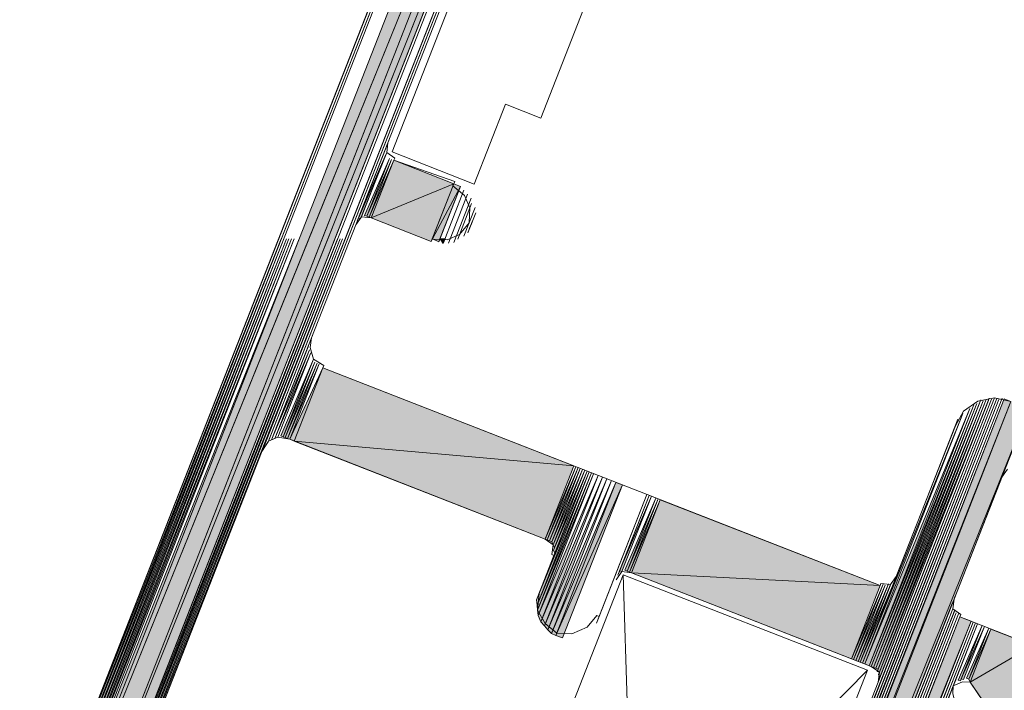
# Model space of a CAD drawing. Header units: millimetres. Extents: x -7374688 to -7372476, y 5958422 to 5960750.
# Tile 28 of 46: x -7373882 to -7373859, y 5960566 to 5960581. Entities that reach past the tile are written whole.
import ezdxf

# ---------------------------------------------------------------- set-up
doc = ezdxf.new("R2010")
doc.units = ezdxf.units.MM
doc.layers.add('Импорт в семействах', color=7, linetype='Continuous', lineweight=18)
doc.layers.add('Элементы узлов', color=7, linetype='Continuous', lineweight=18)

# ---------------------------------------------------------------- blocks, each defined once
blk = doc.blocks.new('Витражная стойка в сборе - Окно для витража_dwg-21250016-Разрез 6-6')
at = {"layer": 'Импорт в семействах'}
for points in [[(-7373881.544, 5960559.784), (-7373866.134, 5960599.178), (-7373865.674, 5960598.998), (-7373874.881, 5960576.25)], [(-7373881.465, 5960558.632), (-7373881.544, 5960559.784), (-7373865.674, 5960598.998), (-7373874.573, 5960576.25)], [(-7373881.465, 5960558.632), (-7373865.674, 5960598.998), (-7373865.419, 5960598.898), (-7373874.444, 5960576.25)], [(-7373881.369, 5960558.123), (-7373881.465, 5960558.632), (-7373865.419, 5960598.898), (-7373874.278, 5960576.25)], [(-7373873.686, 5960576.708), (-7373873.737, 5960576.728), (-7373873.085, 5960578.242)], [(-7373873.543, 5960576.77), (-7373873.594, 5960576.79), (-7373873.023, 5960578.1)], [(-7373873.493, 5960576.75), (-7373873.543, 5960576.77), (-7373872.972, 5960578.08)], [(-7373873.441, 5960576.73), (-7373873.493, 5960576.75), (-7373872.921, 5960578.06)], [(-7373873.441, 5960576.73), (-7373872.921, 5960578.06), (-7373871.539, 5960577.52)], [(-7373872.06, 5960576.189), (-7373873.441, 5960576.73), (-7373871.539, 5960577.52), (-7373872.036, 5960576.25)], [(-7373872.06, 5960576.189), (-7373871.539, 5960577.52), (-7373871.386, 5960577.46), (-7373872.028, 5960576.25)], [(-7373871.886, 5960576.181), (-7373872.028, 5960576.25), (-7373871.386, 5960577.46), (-7373871.859, 5960576.25)], [(-7373881.544, 5960559.784), (-7373881.487, 5960560.234), (-7373875.104, 5960576.25)], [(-7373881.427, 5960560.387), (-7373881.478, 5960560.407), (-7373875.222, 5960576.25)], [(-7373881.398, 5960560.612), (-7373881.449, 5960560.632), (-7373875.281, 5960576.25)], [(-7373881.389, 5960560.785), (-7373881.44, 5960560.805), (-7373875.34, 5960576.25)], [(-7373881.38, 5960560.959), (-7373881.432, 5960560.979), (-7373875.398, 5960576.25)], [(-7373881.317, 5960558.103), (-7373881.369, 5960558.123), (-7373874.219, 5960576.25)], [(-7373881.306, 5960557.981), (-7373881.357, 5960558.001), (-7373874.16, 5960576.25)], [(-7373881.291, 5960561.337), (-7373881.342, 5960561.357), (-7373875.458, 5960576.25)], [(-7373881.275, 5960557.909), (-7373881.326, 5960557.929), (-7373874.101, 5960576.25)], [(-7373881.244, 5960557.838), (-7373881.295, 5960557.858), (-7373874.042, 5960576.25)], [(-7373881.122, 5960561.92), (-7373881.173, 5960561.94), (-7373875.516, 5960576.25)], [(-7373871.784, 5960576.141), (-7373871.852, 5960576.25), (-7373871.741, 5960576.25)], [(-7373875.474, 5960571.685), (-7373875.525, 5960571.705), (-7373874.773, 5960573.476)], [(-7373875.422, 5960571.665), (-7373875.474, 5960571.685), (-7373874.742, 5960573.404)], [(-7373875.371, 5960571.645), (-7373875.422, 5960571.665), (-7373874.691, 5960573.384)], [(-7373875.32, 5960571.625), (-7373875.371, 5960571.645), (-7373874.64, 5960573.364)], [(-7373875.218, 5960571.585), (-7373875.32, 5960571.625), (-7373874.558, 5960573.273)], [(-7373868.776, 5960571.012), (-7373875.218, 5960571.585), (-7373874.558, 5960573.273)], [(-7373875.158, 5960531.626), (-7373875.209, 5960531.646), (-7373859.147, 5960572.554)], [(-7373875.147, 5960531.503), (-7373875.198, 5960531.523), (-7373859.076, 5960572.585)], [(-7373875.115, 5960531.432), (-7373875.167, 5960531.452), (-7373859.025, 5960572.565)], [(-7373875.064, 5960531.412), (-7373875.115, 5960531.432), (-7373858.974, 5960572.545)], [(-7373875.034, 5960531.341), (-7373875.084, 5960531.361), (-7373858.903, 5960572.577)], [(-7373874.982, 5960531.321), (-7373875.034, 5960531.341), (-7373858.852, 5960572.556)], [(-7373874.982, 5960531.321), (-7373858.852, 5960572.556), (-7373858.698, 5960572.496)], [(-7373861.731, 5960566.25), (-7373861.782, 5960566.27), (-7373859.27, 5960572.543)], [(-7373874.828, 5960531.261), (-7373874.982, 5960531.321), (-7373858.698, 5960572.496)], [(-7373874.828, 5960531.261), (-7373858.698, 5960572.496), (-7373858.289, 5960572.336)], [(-7373874.419, 5960531.101), (-7373874.828, 5960531.261), (-7373858.289, 5960572.336)], [(-7373861.967, 5960566.402), (-7373862.069, 5960566.442), (-7373859.646, 5960572.336)], [(-7373861.916, 5960566.382), (-7373861.967, 5960566.402), (-7373859.555, 5960572.419)], [(-7373861.865, 5960566.362), (-7373861.916, 5960566.382), (-7373859.483, 5960572.45)], [(-7373861.814, 5960566.342), (-7373861.865, 5960566.362), (-7373859.412, 5960572.481)], [(-7373861.762, 5960566.321), (-7373861.814, 5960566.342), (-7373859.341, 5960572.512)], [(-7373861.721, 5960566.128), (-7373861.751, 5960566.199), (-7373859.219, 5960572.523)], [(-7373862.069, 5960566.442), (-7373862.121, 5960566.462), (-7373859.808, 5960572.223)], [(-7373869.437, 5960569.323), (-7373875.218, 5960571.585), (-7373868.776, 5960571.012)], [(-7373869.385, 5960569.303), (-7373869.437, 5960569.323), (-7373868.725, 5960570.992)], [(-7373869.335, 5960569.284), (-7373869.385, 5960569.303), (-7373868.674, 5960570.972)], [(-7373869.283, 5960569.263), (-7373869.335, 5960569.284), (-7373868.623, 5960570.952)], [(-7373869.619, 5960567.802), (-7373869.63, 5960567.924), (-7373868.418, 5960570.872)], [(-7373869.608, 5960567.68), (-7373869.619, 5960567.802), (-7373868.367, 5960570.852)], [(-7373869.596, 5960567.557), (-7373869.608, 5960567.68), (-7373868.316, 5960570.832)], [(-7373869.534, 5960567.415), (-7373869.596, 5960567.557), (-7373868.213, 5960570.792)], [(-7373869.452, 5960567.324), (-7373869.534, 5960567.415), (-7373868.111, 5960570.752)], [(-7373869.252, 5960569.192), (-7373869.283, 5960569.263), (-7373868.571, 5960570.932)], [(-7373869.221, 5960569.121), (-7373869.252, 5960569.192), (-7373868.52, 5960570.912)], [(-7373869.21, 5960568.999), (-7373869.241, 5960569.07), (-7373868.469, 5960570.892)], [(-7373869.37, 5960567.233), (-7373869.452, 5960567.324), (-7373868.009, 5960570.712)], [(-7373869.288, 5960567.142), (-7373869.37, 5960567.233), (-7373867.907, 5960570.672)], [(-7373869.185, 5960567.101), (-7373869.288, 5960567.142), (-7373867.804, 5960570.631)], [(-7373869.185, 5960567.101), (-7373867.804, 5960570.631), (-7373867.651, 5960570.572)], [(-7373869.032, 5960567.042), (-7373869.185, 5960567.101), (-7373867.651, 5960570.572)], [(-7373867.666, 5960568.572), (-7373867.717, 5960568.592), (-7373866.985, 5960570.311)], [(-7373867.544, 5960568.583), (-7373867.595, 5960568.603), (-7373866.884, 5960570.271)], [(-7373867.492, 5960568.563), (-7373867.544, 5960568.583), (-7373866.832, 5960570.251)], [(-7373867.441, 5960568.543), (-7373867.492, 5960568.563), (-7373866.781, 5960570.231)], [(-7373861.716, 5960568.25), (-7373867.441, 5960568.543), (-7373866.781, 5960570.231)], [(-7373862.376, 5960566.562), (-7373867.441, 5960568.543), (-7373861.716, 5960568.25)], [(-7373862.325, 5960566.542), (-7373862.376, 5960566.562), (-7373861.645, 5960568.281)], [(-7373862.274, 5960566.522), (-7373862.325, 5960566.542), (-7373861.594, 5960568.261)], [(-7373862.223, 5960566.502), (-7373862.274, 5960566.522), (-7373861.522, 5960568.292)], [(-7373862.172, 5960566.482), (-7373862.223, 5960566.502), (-7373861.472, 5960568.272)], [(-7373862.121, 5960566.462), (-7373862.172, 5960566.482), (-7373861.38, 5960568.355)], [(-7373874.368, 5960531.081), (-7373874.419, 5960531.101), (-7373860.039, 5960567.712)], [(-7373874.317, 5960531.061), (-7373874.368, 5960531.081), (-7373859.988, 5960567.692)], [(-7373874.266, 5960531.041), (-7373874.317, 5960531.061), (-7373859.957, 5960567.621)], [(-7373874.215, 5960531.021), (-7373874.266, 5960531.041), (-7373859.905, 5960567.601)], [(-7373874.163, 5960531.001), (-7373874.215, 5960531.021), (-7373859.874, 5960567.529)], [(-7373874.163, 5960531.001), (-7373859.874, 5960567.529), (-7373859.618, 5960567.429)], [(-7373873.908, 5960530.901), (-7373874.163, 5960531.001), (-7373859.618, 5960567.429)], [(-7373873.856, 5960530.881), (-7373873.908, 5960530.901), (-7373859.567, 5960567.409)], [(-7373873.805, 5960530.861), (-7373873.856, 5960530.881), (-7373859.516, 5960567.389)], [(-7373872.394, 5960534.32), (-7373872.444, 5960534.34), (-7373859.465, 5960567.37)], [(-7373859.863, 5960566.05), (-7373859.914, 5960566.07), (-7373859.363, 5960567.329)], [(-7373859.792, 5960566.081), (-7373859.843, 5960566.102), (-7373859.311, 5960567.309)], [(-7373859.67, 5960566.093), (-7373859.721, 5960566.113), (-7373859.21, 5960567.269)], [(-7373859.638, 5960566.021), (-7373859.67, 5960566.093), (-7373859.158, 5960567.249)], [(-7373859.638, 5960566.021), (-7373859.158, 5960567.249), (-7373858.186, 5960566.869)], [(-7373858.927, 5960564.976), (-7373859.638, 5960566.021), (-7373858.186, 5960566.869)]]:
    blk.add_hatch(color=256, dxfattribs=at).paths.add_polyline_path(points)
for p, q in [((-7373881.544, 5960559.784), (-7373866.134, 5960599.178)), ((-7373881.544, 5960559.784), (-7373865.674, 5960598.998)), ((-7373881.465, 5960558.632), (-7373865.674, 5960598.998)), ((-7373881.465, 5960558.632), (-7373865.419, 5960598.898)), ((-7373865.674, 5960598.998), (-7373874.881, 5960576.25)), ((-7373865.674, 5960598.998), (-7373874.573, 5960576.25)), ((-7373865.419, 5960598.898), (-7373874.444, 5960576.25)), ((-7373865.419, 5960598.898), (-7373874.278, 5960576.25)), ((-7373873.056, 5960578.467), (-7373873.036, 5960578.518)), ((-7373873.737, 5960576.728), (-7373873.085, 5960578.242)), ((-7373873.085, 5960578.242), (-7373873.686, 5960576.708)), ((-7373873.594, 5960576.79), (-7373873.023, 5960578.1)), ((-7373873.023, 5960578.1), (-7373873.543, 5960576.77)), ((-7373873.543, 5960576.77), (-7373872.972, 5960578.08)), ((-7373872.972, 5960578.08), (-7373873.493, 5960576.75)), ((-7373873.493, 5960576.75), (-7373872.921, 5960578.06)), ((-7373872.921, 5960578.06), (-7373873.441, 5960576.73)), ((-7373873.441, 5960576.73), (-7373872.921, 5960578.06)), ((-7373872.921, 5960578.06), (-7373871.539, 5960577.52)), ((-7373873.441, 5960576.73), (-7373871.539, 5960577.52)), ((-7373871.539, 5960577.52), (-7373873.441, 5960576.73)), ((-7373872.06, 5960576.189), (-7373871.539, 5960577.52)), ((-7373871.539, 5960577.52), (-7373872.036, 5960576.25)), ((-7373872.028, 5960576.25), (-7373871.386, 5960577.46)), ((-7373871.386, 5960577.46), (-7373872.028, 5960576.25)), ((-7373871.386, 5960577.46), (-7373871.859, 5960576.25)), ((-7373871.539, 5960577.52), (-7373871.386, 5960577.46)), ((-7373873.686, 5960576.708), (-7373873.737, 5960576.728)), ((-7373873.543, 5960576.77), (-7373873.594, 5960576.79)), ((-7373873.493, 5960576.75), (-7373873.543, 5960576.77)), ((-7373873.441, 5960576.73), (-7373873.493, 5960576.75)), ((-7373873.441, 5960576.73), (-7373873.421, 5960576.781)), ((-7373872.06, 5960576.189), (-7373873.441, 5960576.73)), ((-7373871.134, 5960576.594), (-7373871.114, 5960576.646)), ((-7373875.104, 5960576.25), (-7373881.544, 5960559.784)), ((-7373874.881, 5960576.25), (-7373881.544, 5960559.784)), ((-7373881.487, 5960560.234), (-7373875.104, 5960576.25)), ((-7373881.478, 5960560.407), (-7373875.222, 5960576.25)), ((-7373874.573, 5960576.25), (-7373881.465, 5960558.632)), ((-7373874.444, 5960576.25), (-7373881.465, 5960558.632)), ((-7373881.449, 5960560.632), (-7373875.281, 5960576.25)), ((-7373881.44, 5960560.805), (-7373875.34, 5960576.25)), ((-7373881.432, 5960560.979), (-7373875.398, 5960576.25)), ((-7373875.222, 5960576.25), (-7373881.427, 5960560.387)), ((-7373875.281, 5960576.25), (-7373881.398, 5960560.612)), ((-7373875.34, 5960576.25), (-7373881.389, 5960560.785)), ((-7373875.398, 5960576.25), (-7373881.38, 5960560.959)), ((-7373874.278, 5960576.25), (-7373881.369, 5960558.123)), ((-7373881.369, 5960558.123), (-7373874.219, 5960576.25)), ((-7373881.357, 5960558.001), (-7373874.16, 5960576.25)), ((-7373881.342, 5960561.357), (-7373875.458, 5960576.25)), ((-7373881.326, 5960557.929), (-7373874.101, 5960576.25)), ((-7373874.219, 5960576.25), (-7373881.317, 5960558.103)), ((-7373874.16, 5960576.25), (-7373881.306, 5960557.981)), ((-7373881.295, 5960557.858), (-7373874.042, 5960576.25)), ((-7373875.458, 5960576.25), (-7373881.291, 5960561.337)), ((-7373874.101, 5960576.25), (-7373881.275, 5960557.909)), ((-7373874.042, 5960576.25), (-7373881.244, 5960557.838)), ((-7373881.173, 5960561.94), (-7373875.516, 5960576.25)), ((-7373875.516, 5960576.25), (-7373881.122, 5960561.92)), ((-7373872.036, 5960576.25), (-7373872.06, 5960576.189)), ((-7373872.028, 5960576.25), (-7373872.06, 5960576.189)), ((-7373871.886, 5960576.181), (-7373872.028, 5960576.25)), ((-7373871.859, 5960576.25), (-7373871.886, 5960576.181)), ((-7373871.784, 5960576.141), (-7373871.852, 5960576.25)), ((-7373871.852, 5960576.25), (-7373871.741, 5960576.25)), ((-7373871.741, 5960576.25), (-7373871.784, 5960576.141)), ((-7373876.45, 5960574.014), (-7373876.43, 5960574.065)), ((-7373874.818, 5960573.965), (-7373874.798, 5960574.016)), ((-7373875.525, 5960571.705), (-7373874.773, 5960573.476)), ((-7373874.773, 5960573.476), (-7373875.474, 5960571.685)), ((-7373875.474, 5960571.685), (-7373874.742, 5960573.404)), ((-7373874.742, 5960573.404), (-7373875.422, 5960571.665)), ((-7373875.422, 5960571.665), (-7373874.691, 5960573.384)), ((-7373874.691, 5960573.384), (-7373875.371, 5960571.645)), ((-7373875.371, 5960571.645), (-7373874.64, 5960573.364)), ((-7373874.64, 5960573.364), (-7373875.32, 5960571.625)), ((-7373875.32, 5960571.625), (-7373874.558, 5960573.273)), ((-7373874.558, 5960573.273), (-7373875.218, 5960571.585)), ((-7373875.218, 5960571.585), (-7373874.558, 5960573.273)), ((-7373874.558, 5960573.273), (-7373868.776, 5960571.012)), ((-7373875.209, 5960531.646), (-7373859.147, 5960572.554)), ((-7373875.198, 5960531.523), (-7373859.076, 5960572.585)), ((-7373875.167, 5960531.452), (-7373859.025, 5960572.565)), ((-7373859.147, 5960572.554), (-7373875.158, 5960531.626)), ((-7373859.076, 5960572.585), (-7373875.147, 5960531.503)), ((-7373859.025, 5960572.565), (-7373875.115, 5960531.432)), ((-7373875.115, 5960531.432), (-7373858.974, 5960572.545)), ((-7373875.084, 5960531.361), (-7373858.903, 5960572.577)), ((-7373858.974, 5960572.545), (-7373875.064, 5960531.412)), ((-7373858.903, 5960572.577), (-7373875.034, 5960531.341)), ((-7373875.034, 5960531.341), (-7373858.852, 5960572.556)), ((-7373858.852, 5960572.556), (-7373874.982, 5960531.321)), ((-7373874.982, 5960531.321), (-7373858.852, 5960572.556)), ((-7373861.782, 5960566.27), (-7373859.27, 5960572.543)), ((-7373859.27, 5960572.543), (-7373861.731, 5960566.25)), ((-7373858.852, 5960572.556), (-7373858.698, 5960572.496)), ((-7373874.982, 5960531.321), (-7373858.698, 5960572.496)), ((-7373858.698, 5960572.496), (-7373874.982, 5960531.321)), ((-7373858.698, 5960572.496), (-7373874.828, 5960531.261)), ((-7373874.828, 5960531.261), (-7373858.698, 5960572.496)), ((-7373874.828, 5960531.261), (-7373858.289, 5960572.336)), ((-7373858.289, 5960572.336), (-7373874.828, 5960531.261)), ((-7373858.289, 5960572.336), (-7373874.419, 5960531.101)), ((-7373862.069, 5960566.442), (-7373859.646, 5960572.336)), ((-7373861.967, 5960566.402), (-7373859.555, 5960572.419)), ((-7373859.646, 5960572.336), (-7373861.967, 5960566.402)), ((-7373861.916, 5960566.382), (-7373859.483, 5960572.45)), ((-7373859.555, 5960572.419), (-7373861.916, 5960566.382)), ((-7373861.865, 5960566.362), (-7373859.412, 5960572.481)), ((-7373859.483, 5960572.45), (-7373861.865, 5960566.362)), ((-7373861.814, 5960566.342), (-7373859.341, 5960572.512)), ((-7373859.412, 5960572.481), (-7373861.814, 5960566.342)), ((-7373859.341, 5960572.512), (-7373861.762, 5960566.321)), ((-7373861.751, 5960566.199), (-7373859.219, 5960572.523)), ((-7373859.219, 5960572.523), (-7373861.721, 5960566.128)), ((-7373862.121, 5960566.462), (-7373859.808, 5960572.223)), ((-7373859.808, 5960572.223), (-7373862.069, 5960566.442)), ((-7373859.979, 5960571.936), (-7373859.959, 5960571.987)), ((-7373875.474, 5960571.685), (-7373875.525, 5960571.705)), ((-7373875.422, 5960571.665), (-7373875.474, 5960571.685)), ((-7373875.371, 5960571.645), (-7373875.422, 5960571.665)), ((-7373875.32, 5960571.625), (-7373875.371, 5960571.645)), ((-7373875.218, 5960571.585), (-7373875.32, 5960571.625)), ((-7373869.437, 5960569.323), (-7373875.218, 5960571.585)), ((-7373875.218, 5960571.585), (-7373868.776, 5960571.012)), ((-7373868.776, 5960571.012), (-7373875.218, 5960571.585)), ((-7373868.776, 5960571.012), (-7373869.437, 5960569.323)), ((-7373869.437, 5960569.323), (-7373868.725, 5960570.992)), ((-7373868.725, 5960570.992), (-7373869.385, 5960569.303)), ((-7373869.385, 5960569.303), (-7373868.674, 5960570.972)), ((-7373868.674, 5960570.972), (-7373869.335, 5960569.284)), ((-7373869.335, 5960569.284), (-7373868.623, 5960570.952)), ((-7373868.623, 5960570.952), (-7373869.283, 5960569.263)), ((-7373869.63, 5960567.924), (-7373868.418, 5960570.872)), ((-7373868.418, 5960570.872), (-7373869.619, 5960567.802)), ((-7373869.619, 5960567.802), (-7373868.367, 5960570.852)), ((-7373868.367, 5960570.852), (-7373869.608, 5960567.68)), ((-7373869.608, 5960567.68), (-7373868.316, 5960570.832)), ((-7373868.316, 5960570.832), (-7373869.596, 5960567.557)), ((-7373869.596, 5960567.557), (-7373868.213, 5960570.792)), ((-7373868.213, 5960570.792), (-7373869.534, 5960567.415)), ((-7373869.534, 5960567.415), (-7373868.111, 5960570.752)), ((-7373868.111, 5960570.752), (-7373869.452, 5960567.324)), ((-7373869.283, 5960569.263), (-7373868.571, 5960570.932)), ((-7373868.571, 5960570.932), (-7373869.252, 5960569.192)), ((-7373869.252, 5960569.192), (-7373868.52, 5960570.912)), ((-7373869.241, 5960569.07), (-7373868.469, 5960570.892)), ((-7373868.52, 5960570.912), (-7373869.221, 5960569.121)), ((-7373868.469, 5960570.892), (-7373869.21, 5960568.999)), ((-7373869.452, 5960567.324), (-7373868.009, 5960570.712)), ((-7373868.009, 5960570.712), (-7373869.37, 5960567.233)), ((-7373869.37, 5960567.233), (-7373867.907, 5960570.672)), ((-7373867.907, 5960570.672), (-7373869.288, 5960567.142)), ((-7373869.288, 5960567.142), (-7373867.804, 5960570.631)), ((-7373867.804, 5960570.631), (-7373869.185, 5960567.101)), ((-7373869.185, 5960567.101), (-7373867.804, 5960570.631)), ((-7373869.185, 5960567.101), (-7373867.651, 5960570.572)), ((-7373867.651, 5960570.572), (-7373869.185, 5960567.101)), ((-7373867.651, 5960570.572), (-7373869.032, 5960567.042)), ((-7373867.804, 5960570.631), (-7373867.651, 5960570.572)), ((-7373867.717, 5960568.592), (-7373866.985, 5960570.311)), ((-7373866.985, 5960570.311), (-7373867.666, 5960568.572)), ((-7373867.595, 5960568.603), (-7373866.884, 5960570.271)), ((-7373866.884, 5960570.271), (-7373867.544, 5960568.583)), ((-7373867.544, 5960568.583), (-7373866.832, 5960570.251)), ((-7373866.832, 5960570.251), (-7373867.492, 5960568.563)), ((-7373867.492, 5960568.563), (-7373866.781, 5960570.231)), ((-7373866.781, 5960570.231), (-7373867.441, 5960568.543)), ((-7373867.441, 5960568.543), (-7373866.781, 5960570.231)), ((-7373866.781, 5960570.231), (-7373861.716, 5960568.25)), ((-7373869.437, 5960569.323), (-7373869.417, 5960569.375)), ((-7373869.385, 5960569.303), (-7373869.437, 5960569.323)), ((-7373869.335, 5960569.284), (-7373869.385, 5960569.303)), ((-7373869.283, 5960569.263), (-7373869.335, 5960569.284)), ((-7373869.252, 5960569.192), (-7373869.283, 5960569.263)), ((-7373869.221, 5960569.121), (-7373869.252, 5960569.192)), ((-7373869.21, 5960568.999), (-7373869.241, 5960569.07)), ((-7373867.666, 5960568.572), (-7373867.717, 5960568.592)), ((-7373867.544, 5960568.583), (-7373867.595, 5960568.603)), ((-7373867.492, 5960568.563), (-7373867.544, 5960568.583)), ((-7373867.441, 5960568.543), (-7373867.492, 5960568.563)), ((-7373867.441, 5960568.543), (-7373867.421, 5960568.594)), ((-7373862.376, 5960566.562), (-7373867.441, 5960568.543)), ((-7373867.441, 5960568.543), (-7373861.716, 5960568.25)), ((-7373861.716, 5960568.25), (-7373867.441, 5960568.543)), ((-7373861.34, 5960568.457), (-7373861.32, 5960568.508)), ((-7373862.376, 5960566.562), (-7373861.645, 5960568.281)), ((-7373861.716, 5960568.25), (-7373862.376, 5960566.562)), ((-7373861.645, 5960568.281), (-7373862.325, 5960566.542)), ((-7373862.325, 5960566.542), (-7373861.594, 5960568.261)), ((-7373862.274, 5960566.522), (-7373861.522, 5960568.292)), ((-7373861.594, 5960568.261), (-7373862.274, 5960566.522)), ((-7373861.522, 5960568.292), (-7373862.223, 5960566.502)), ((-7373862.223, 5960566.502), (-7373861.472, 5960568.272)), ((-7373862.172, 5960566.482), (-7373861.38, 5960568.355)), ((-7373861.472, 5960568.272), (-7373862.172, 5960566.482)), ((-7373861.38, 5960568.355), (-7373862.121, 5960566.462)), ((-7373869.619, 5960567.802), (-7373869.63, 5960567.924)), ((-7373869.608, 5960567.68), (-7373869.619, 5960567.802)), ((-7373860.01, 5960567.937), (-7373859.99, 5960567.988)), ((-7373874.419, 5960531.101), (-7373860.039, 5960567.712)), ((-7373860.039, 5960567.712), (-7373874.368, 5960531.081)), ((-7373874.368, 5960531.081), (-7373859.988, 5960567.692)), ((-7373859.988, 5960567.692), (-7373874.317, 5960531.061)), ((-7373874.317, 5960531.061), (-7373859.957, 5960567.621)), ((-7373859.957, 5960567.621), (-7373874.266, 5960531.041)), ((-7373874.266, 5960531.041), (-7373859.905, 5960567.601)), ((-7373859.905, 5960567.601), (-7373874.215, 5960531.021)), ((-7373869.596, 5960567.557), (-7373869.608, 5960567.68)), ((-7373869.534, 5960567.415), (-7373869.596, 5960567.557)), ((-7373874.215, 5960531.021), (-7373859.874, 5960567.529)), ((-7373859.874, 5960567.529), (-7373874.163, 5960531.001)), ((-7373874.163, 5960531.001), (-7373859.874, 5960567.529)), ((-7373874.163, 5960531.001), (-7373859.618, 5960567.429)), ((-7373859.618, 5960567.429), (-7373874.163, 5960531.001)), ((-7373859.618, 5960567.429), (-7373873.908, 5960530.901)), ((-7373873.908, 5960530.901), (-7373859.567, 5960567.409)), ((-7373859.567, 5960567.409), (-7373873.856, 5960530.881)), ((-7373873.856, 5960530.881), (-7373859.516, 5960567.389)), ((-7373859.516, 5960567.389), (-7373873.805, 5960530.861)), ((-7373872.444, 5960534.34), (-7373859.465, 5960567.37)), ((-7373859.465, 5960567.37), (-7373872.394, 5960534.32)), ((-7373869.452, 5960567.324), (-7373869.534, 5960567.415)), ((-7373869.37, 5960567.233), (-7373869.452, 5960567.324)), ((-7373859.914, 5960566.07), (-7373859.363, 5960567.329)), ((-7373859.874, 5960567.529), (-7373859.618, 5960567.429)), ((-7373859.363, 5960567.329), (-7373859.863, 5960566.05)), ((-7373869.288, 5960567.142), (-7373869.37, 5960567.233)), ((-7373869.185, 5960567.101), (-7373869.288, 5960567.142)), ((-7373869.185, 5960567.101), (-7373869.165, 5960567.153)), ((-7373869.032, 5960567.042), (-7373869.185, 5960567.101)), ((-7373859.843, 5960566.102), (-7373859.311, 5960567.309)), ((-7373859.311, 5960567.309), (-7373859.792, 5960566.081)), ((-7373859.721, 5960566.113), (-7373859.21, 5960567.269)), ((-7373859.21, 5960567.269), (-7373859.67, 5960566.093)), ((-7373859.67, 5960566.093), (-7373859.158, 5960567.249)), ((-7373859.158, 5960567.249), (-7373859.638, 5960566.021)), ((-7373859.638, 5960566.021), (-7373859.158, 5960567.249)), ((-7373859.158, 5960567.249), (-7373858.186, 5960566.869)), ((-7373859.638, 5960566.021), (-7373858.186, 5960566.869)), ((-7373858.186, 5960566.869), (-7373859.638, 5960566.021)), ((-7373862.325, 5960566.542), (-7373862.376, 5960566.562)), ((-7373862.274, 5960566.522), (-7373862.325, 5960566.542)), ((-7373862.223, 5960566.502), (-7373862.274, 5960566.522)), ((-7373862.172, 5960566.482), (-7373862.223, 5960566.502)), ((-7373862.121, 5960566.462), (-7373862.172, 5960566.482)), ((-7373862.069, 5960566.442), (-7373862.121, 5960566.462)), ((-7373861.967, 5960566.402), (-7373862.069, 5960566.442)), ((-7373861.916, 5960566.382), (-7373861.967, 5960566.402)), ((-7373861.865, 5960566.362), (-7373861.916, 5960566.382)), ((-7373861.814, 5960566.342), (-7373861.865, 5960566.362)), ((-7373861.762, 5960566.321), (-7373861.814, 5960566.342)), ((-7373861.731, 5960566.25), (-7373861.782, 5960566.27)), ((-7373861.721, 5960566.128), (-7373861.751, 5960566.199)), ((-7373859.863, 5960566.05), (-7373859.914, 5960566.07)), ((-7373859.792, 5960566.081), (-7373859.843, 5960566.102)), ((-7373859.67, 5960566.093), (-7373859.721, 5960566.113)), ((-7373859.638, 5960566.021), (-7373859.67, 5960566.093)), ((-7373859.638, 5960566.021), (-7373859.618, 5960566.073)), ((-7373858.927, 5960564.976), (-7373859.638, 5960566.021))]:
    blk.add_line(p, q, dxfattribs=at)
at = {"layer": 'Импорт в семействах', "color": 9, "true_color": 0xc0c0c0}
for p, q in [((-7373867.17, 5960553.1), (-7373867.635, 5960568.501)), ((-7373862.007, 5960566.299), (-7373872.798, 5960555.301))]:
    blk.add_line(p, q, dxfattribs=at)
at = {"layer": 'Импорт в семействах', "flags": 128}
for points in [[(-7373881.432, 5960560.979), (-7373866.462, 5960599.247), (-7373881.432, 5960560.979), (-7373866.462, 5960599.247)], [(-7373881.222, 5960561.664), (-7373866.533, 5960599.216), (-7373881.342, 5960561.357), (-7373881.222, 5960561.664), (-7373866.533, 5960599.216)], [(-7373881.264, 5960557.787), (-7373867.555, 5960592.832), (-7373881.264, 5960557.787), (-7373867.555, 5960592.832)], [(-7373875.83, 5960571.529), (-7373867.504, 5960592.812), (-7373875.81, 5960571.581), (-7373875.83, 5960571.529), (-7373867.504, 5960592.812)], [(-7373867.76, 5960591.555), (-7373872.963, 5960578.253), (-7373871.07, 5960577.513), (-7373870.35, 5960579.355), (-7373869.531, 5960579.035), (-7373865.789, 5960588.602), (-7373866.607, 5960588.922), (-7373865.867, 5960590.815)], [(-7373872.06, 5960576.189), (-7373871.539, 5960577.52), (-7373872.06, 5960576.189), (-7373871.539, 5960577.52)], [(-7373871.886, 5960576.181), (-7373871.386, 5960577.46), (-7373871.886, 5960576.181), (-7373871.386, 5960577.46)], [(-7373871.784, 5960576.141), (-7373871.304, 5960577.368), (-7373871.784, 5960576.141), (-7373871.304, 5960577.368)], [(-7373871.662, 5960576.152), (-7373871.222, 5960577.277), (-7373871.662, 5960576.152), (-7373871.222, 5960577.277)], [(-7373871.539, 5960576.163), (-7373871.139, 5960577.186), (-7373871.539, 5960576.163), (-7373871.139, 5960577.186)], [(-7373871.448, 5960576.245), (-7373871.128, 5960577.064), (-7373871.448, 5960576.245), (-7373871.128, 5960577.064)], [(-7373871.306, 5960576.308), (-7373871.046, 5960576.973), (-7373871.306, 5960576.308), (-7373871.046, 5960576.973)], [(-7373871.214, 5960576.39), (-7373871.034, 5960576.85), (-7373871.214, 5960576.39), (-7373871.034, 5960576.85), (-7373871.214, 5960576.39), (-7373871.094, 5960576.697), (-7373871.174, 5960576.492), (-7373871.214, 5960576.39), (-7373871.034, 5960576.85), (-7373871.094, 5960576.697)], [(-7373871.174, 5960576.492), (-7373871.094, 5960576.697), (-7373871.134, 5960576.594), (-7373871.174, 5960576.492), (-7373871.094, 5960576.697), (-7373871.174, 5960576.492), (-7373871.094, 5960576.697)], [(-7373875.474, 5960571.685), (-7373874.773, 5960573.476), (-7373875.474, 5960571.685), (-7373874.773, 5960573.476)], [(-7373875.115, 5960531.432), (-7373859.025, 5960572.565), (-7373875.115, 5960531.432), (-7373859.025, 5960572.565)], [(-7373869.21, 5960568.999), (-7373868.469, 5960570.892), (-7373869.23, 5960568.948), (-7373869.21, 5960568.999), (-7373868.469, 5960570.892)], [(-7373868.249, 5960567.384), (-7373867.088, 5960570.351), (-7373868.189, 5960567.537), (-7373868.249, 5960567.384), (-7373867.088, 5960570.351)], [(-7373867.848, 5960568.407), (-7373867.088, 5960570.351), (-7373867.828, 5960568.458), (-7373867.848, 5960568.407), (-7373867.088, 5960570.351)], [(-7373867.17, 5960553.1), (-7373862.007, 5960566.299), (-7373867.635, 5960568.501), (-7373872.798, 5960555.301)], [(-7373862.325, 5960566.542), (-7373861.645, 5960568.281), (-7373862.325, 5960566.542), (-7373861.645, 5960568.281)], [(-7373874.419, 5960531.101), (-7373860.03, 5960567.885), (-7373874.419, 5960531.101), (-7373860.01, 5960567.937), (-7373860.03, 5960567.885), (-7373874.419, 5960531.101), (-7373860.05, 5960567.834), (-7373874.419, 5960531.101), (-7373860.03, 5960567.885), (-7373860.05, 5960567.834), (-7373874.419, 5960531.101), (-7373860.07, 5960567.783), (-7373874.419, 5960531.101), (-7373860.05, 5960567.834), (-7373860.07, 5960567.783)], [(-7373874.317, 5960531.061), (-7373860.008, 5960567.641), (-7373859.988, 5960567.692), (-7373874.317, 5960531.061), (-7373860.008, 5960567.641)], [(-7373859.863, 5960566.05), (-7373859.363, 5960567.329), (-7373859.843, 5960566.102), (-7373859.863, 5960566.05), (-7373859.363, 5960567.329)]]:
    blk.add_lwpolyline(points, close=True, dxfattribs=at)
for points in [[(-7373881.113, 5960562.093), (-7373866.624, 5960599.133), (-7373881.113, 5960562.093), (-7373881.173, 5960561.94), (-7373866.624, 5960599.133), (-7373881.093, 5960562.144), (-7373866.644, 5960599.082), (-7373881.093, 5960562.144)], [(-7373866.257, 5960599.167), (-7373866.482, 5960599.196), (-7373866.613, 5960599.011), (-7373866.664, 5960599.031), (-7373881.093, 5960562.144), (-7373881.073, 5960562.196)], [(-7373881.093, 5960562.144), (-7373866.644, 5960599.082), (-7373881.113, 5960562.093)], [(-7373881.369, 5960558.123), (-7373867.68, 5960593.117), (-7373881.369, 5960558.123), (-7373867.66, 5960593.168), (-7373867.68, 5960593.117), (-7373881.369, 5960558.123), (-7373867.7, 5960593.066), (-7373881.369, 5960558.123), (-7373867.68, 5960593.117), (-7373867.7, 5960593.066), (-7373881.369, 5960558.123), (-7373867.72, 5960593.015), (-7373881.409, 5960558.021), (-7373881.337, 5960558.052), (-7373867.669, 5960592.994), (-7373881.337, 5960558.052)], [(-7373875.961, 5960571.345), (-7373867.555, 5960592.832), (-7373875.961, 5960571.345), (-7373875.921, 5960571.447), (-7373867.555, 5960592.832), (-7373875.961, 5960571.345), (-7373875.921, 5960571.447), (-7373867.555, 5960592.832), (-7373875.9, 5960571.498), (-7373875.921, 5960571.447), (-7373867.555, 5960592.832), (-7373875.921, 5960571.447)], [(-7373858.186, 5960566.869), (-7373859.874, 5960567.529), (-7373859.854, 5960567.581), (-7373860.039, 5960567.712), (-7373860.01, 5960567.937), (-7373858.909, 5960570.75), (-7373858.778, 5960570.935)], [(-7373858.698, 5960572.496), (-7373859.076, 5960572.585), (-7373859.463, 5960572.501), (-7373859.788, 5960572.274), (-7373859.979, 5960571.936), (-7373861.34, 5960568.457), (-7373861.472, 5960568.272), (-7373861.696, 5960568.301), (-7373861.716, 5960568.25), (-7373874.558, 5960573.273), (-7373874.538, 5960573.325), (-7373874.773, 5960573.476), (-7373874.846, 5960573.74), (-7373874.818, 5960573.965), (-7373873.797, 5960576.574), (-7373873.666, 5960576.759), (-7373873.441, 5960576.73), (-7373872.06, 5960576.189), (-7373872.04, 5960576.241), (-7373871.693, 5960576.223), (-7373871.408, 5960576.347), (-7373871.186, 5960576.615), (-7373871.168, 5960576.961), (-7373871.292, 5960577.246), (-7373871.559, 5960577.468), (-7373871.519, 5960577.571), (-7373872.921, 5960578.06), (-7373872.901, 5960578.111), (-7373873.085, 5960578.242), (-7373873.056, 5960578.467), (-7373868.013, 5960591.359)], [(-7373873.777, 5960576.625), (-7373873.797, 5960576.574), (-7373873.076, 5960578.416), (-7373873.777, 5960576.625), (-7373873.797, 5960576.574), (-7373873.056, 5960578.467), (-7373873.076, 5960578.416), (-7373873.797, 5960576.574), (-7373873.096, 5960578.365), (-7373873.757, 5960576.676), (-7373873.777, 5960576.625), (-7373873.076, 5960578.416), (-7373873.096, 5960578.365), (-7373873.777, 5960576.625), (-7373873.116, 5960578.314), (-7373873.737, 5960576.728), (-7373873.757, 5960576.676), (-7373873.096, 5960578.365), (-7373873.116, 5960578.314), (-7373873.757, 5960576.676), (-7373873.105, 5960578.191), (-7373873.666, 5960576.759), (-7373873.686, 5960576.708), (-7373873.085, 5960578.242), (-7373873.105, 5960578.191), (-7373873.686, 5960576.708)], [(-7373875.596, 5960571.674), (-7373874.855, 5960573.567), (-7373874.835, 5960573.618), (-7373875.596, 5960571.674), (-7373874.855, 5960573.567), (-7373875.667, 5960571.643), (-7373874.866, 5960573.689), (-7373875.667, 5960571.643), (-7373874.866, 5960573.689), (-7373875.738, 5960571.612), (-7373874.898, 5960573.76), (-7373874.878, 5960573.811), (-7373875.738, 5960571.612), (-7373874.898, 5960573.76), (-7373875.738, 5960571.612), (-7373874.858, 5960573.863), (-7373875.738, 5960571.612), (-7373874.818, 5960573.965), (-7373874.858, 5960573.863), (-7373875.738, 5960571.612), (-7373874.878, 5960573.811), (-7373875.738, 5960571.612), (-7373874.858, 5960573.863), (-7373874.878, 5960573.811), (-7373875.738, 5960571.612)], [(-7373875.3, 5960571.676), (-7373875.32, 5960571.625), (-7373874.64, 5960573.364), (-7373875.32, 5960571.625), (-7373874.64, 5960573.364), (-7373875.32, 5960571.625)], [(-7373875.178, 5960531.575), (-7373859.147, 5960572.554), (-7373875.178, 5960531.575)], [(-7373875.198, 5960531.523), (-7373859.147, 5960572.554), (-7373875.158, 5960531.626), (-7373859.147, 5960572.554), (-7373875.158, 5960531.626), (-7373859.147, 5960572.554), (-7373875.158, 5960531.626), (-7373866.824, 5960553.082), (-7373875.209, 5960531.646), (-7373866.824, 5960553.082), (-7373875.189, 5960531.697), (-7373866.844, 5960553.031), (-7373875.189, 5960531.697)], [(-7373861.814, 5960566.342), (-7373859.392, 5960572.532), (-7373861.814, 5960566.342), (-7373859.392, 5960572.532), (-7373861.814, 5960566.342), (-7373859.341, 5960572.512), (-7373861.782, 5960566.27), (-7373861.762, 5960566.321), (-7373859.341, 5960572.512), (-7373861.762, 5960566.321), (-7373859.27, 5960572.543), (-7373861.751, 5960566.199), (-7373861.731, 5960566.25), (-7373859.27, 5960572.543), (-7373861.731, 5960566.25)], [(-7373861.721, 5960566.128), (-7373859.199, 5960572.574), (-7373861.741, 5960566.077), (-7373861.721, 5960566.128), (-7373859.199, 5960572.574), (-7373861.721, 5960566.128), (-7373859.199, 5960572.574), (-7373861.761, 5960566.026), (-7373861.741, 5960566.077), (-7373859.199, 5960572.574), (-7373861.741, 5960566.077), (-7373859.199, 5960572.574), (-7373861.761, 5960566.026), (-7373859.199, 5960572.574), (-7373861.761, 5960566.026), (-7373861.741, 5960566.077)], [(-7373861.916, 5960566.382), (-7373859.555, 5960572.419), (-7373861.916, 5960566.382), (-7373859.555, 5960572.419), (-7373861.916, 5960566.382), (-7373861.896, 5960566.433)], [(-7373858.889, 5960570.801), (-7373858.909, 5960570.75), (-7373858.289, 5960572.336), (-7373858.889, 5960570.801), (-7373858.909, 5960570.75), (-7373858.289, 5960572.336), (-7373858.909, 5960570.75), (-7373858.289, 5960572.336), (-7373858.869, 5960570.853), (-7373858.889, 5960570.801), (-7373858.289, 5960572.336), (-7373858.889, 5960570.801), (-7373858.289, 5960572.336), (-7373858.849, 5960570.904), (-7373858.869, 5960570.853), (-7373858.289, 5960572.336), (-7373858.869, 5960570.853)], [(-7373862.172, 5960566.482), (-7373861.452, 5960568.324), (-7373862.172, 5960566.482), (-7373861.452, 5960568.324), (-7373862.172, 5960566.482), (-7373861.36, 5960568.406), (-7373862.121, 5960566.462), (-7373861.36, 5960568.406), (-7373862.121, 5960566.462), (-7373861.34, 5960568.457), (-7373862.121, 5960566.462), (-7373861.34, 5960568.457), (-7373862.121, 5960566.462), (-7373859.919, 5960572.089), (-7373862.121, 5960566.462), (-7373859.919, 5960572.089), (-7373862.121, 5960566.462)], [(-7373878.182, 5960565.666), (-7373875.961, 5960571.345), (-7373875.81, 5960571.581), (-7373875.596, 5960571.674), (-7373875.32, 5960571.625), (-7373869.437, 5960569.323), (-7373869.252, 5960569.192), (-7373869.281, 5960568.968), (-7373869.23, 5960568.948), (-7373869.57, 5960568.078), (-7373869.608, 5960567.68), (-7373869.432, 5960567.375), (-7373869.165, 5960567.153), (-7373868.818, 5960567.135), (-7373868.462, 5960567.291), (-7373868.24, 5960567.558), (-7373868.189, 5960567.537), (-7373867.848, 5960568.407)], [(-7373869.55, 5960568.129), (-7373869.57, 5960568.078), (-7373868.469, 5960570.892), (-7373869.63, 5960567.924), (-7373869.57, 5960568.078), (-7373868.469, 5960570.892), (-7373869.57, 5960568.078)], [(-7373869.252, 5960569.192), (-7373868.571, 5960570.932), (-7373869.252, 5960569.192), (-7373868.571, 5960570.932), (-7373869.252, 5960569.192), (-7373868.52, 5960570.912), (-7373869.241, 5960569.07), (-7373869.221, 5960569.121), (-7373868.52, 5960570.912), (-7373869.221, 5960569.121)], [(-7373867.757, 5960568.49), (-7373867.037, 5960570.331), (-7373867.737, 5960568.541), (-7373867.757, 5960568.49), (-7373867.037, 5960570.331), (-7373867.757, 5960568.49), (-7373867.037, 5960570.331), (-7373867.717, 5960568.592), (-7373867.737, 5960568.541), (-7373867.037, 5960570.331), (-7373867.737, 5960568.541)], [(-7373866.824, 5960553.082), (-7373861.761, 5960566.026), (-7373861.731, 5960566.25), (-7373861.916, 5960566.382), (-7373867.441, 5960568.543), (-7373867.666, 5960568.572), (-7373867.797, 5960568.387)], [(-7373872.484, 5960534.237), (-7373859.516, 5960567.389), (-7373872.464, 5960534.289)], [(-7373872.484, 5960534.237), (-7373859.516, 5960567.389), (-7373872.484, 5960534.237)], [(-7373872.484, 5960534.237), (-7373872.444, 5960534.34), (-7373859.516, 5960567.389), (-7373872.464, 5960534.289)], [(-7373872.464, 5960534.289), (-7373859.516, 5960567.389), (-7373872.464, 5960534.289), (-7373860.116, 5960565.855), (-7373872.424, 5960534.391)], [(-7373872.394, 5960534.32), (-7373860.046, 5960565.886), (-7373860.066, 5960565.835), (-7373872.394, 5960534.32), (-7373860.086, 5960565.784), (-7373872.374, 5960534.371), (-7373860.066, 5960565.835), (-7373860.086, 5960565.784), (-7373872.374, 5960534.371), (-7373860.086, 5960565.784), (-7373872.374, 5960534.371), (-7373860.086, 5960565.784), (-7373872.374, 5960534.371), (-7373860.106, 5960565.732), (-7373872.354, 5960534.422)], [(-7373860.046, 5960565.886), (-7373859.465, 5960567.37), (-7373860.026, 5960565.937), (-7373860.046, 5960565.886), (-7373859.465, 5960567.37), (-7373860.046, 5960565.886), (-7373859.465, 5960567.37), (-7373860.006, 5960565.988), (-7373860.026, 5960565.937), (-7373859.465, 5960567.37), (-7373860.026, 5960565.937), (-7373859.465, 5960567.37), (-7373859.986, 5960566.039), (-7373860.006, 5960565.988), (-7373859.465, 5960567.37), (-7373860.006, 5960565.988)], [(-7373869.178, 5960542.087), (-7373862.594, 5960558.919), (-7373862.442, 5960559.155), (-7373862.178, 5960559.228), (-7373860.251, 5960559.478), (-7373859.753, 5960559.696), (-7373859.42, 5960560.096), (-7373858.919, 5960561.375), (-7373858.899, 5960561.426), (-7373859.013, 5960561.589), (-7373859.166, 5960561.649), (-7373861.01, 5960561.308), (-7373861.266, 5960561.408), (-7373861.451, 5960561.539), (-7373861.422, 5960561.764), (-7373861.473, 5960561.784), (-7373859.992, 5960565.57), (-7373860.034, 5960565.763), (-7373860.026, 5960565.937), (-7373859.812, 5960566.03), (-7373859.638, 5960566.021), (-7373858.359, 5960564.164), (-7373858.339, 5960564.216)]]:
    blk.add_lwpolyline(points, dxfattribs=at)
blk = doc.blocks.new('Витражная стойка в сборе - Витражная стойка в сборе-21069598-Разрез 6-6')
blk.add_blockref('Витражная стойка в сборе - Окно для витража_dwg-21250016-Разрез 6-6', (0, 0))

msp = doc.modelspace()

# ---------------------------------------------------------------- block references
at = {"layer": 'Элементы узлов'}
msp.add_blockref('Витражная стойка в сборе - Витражная стойка в сборе-21069598-Разрез 6-6', (0, 0), dxfattribs=at)

doc.saveas('drawing.dxf')
